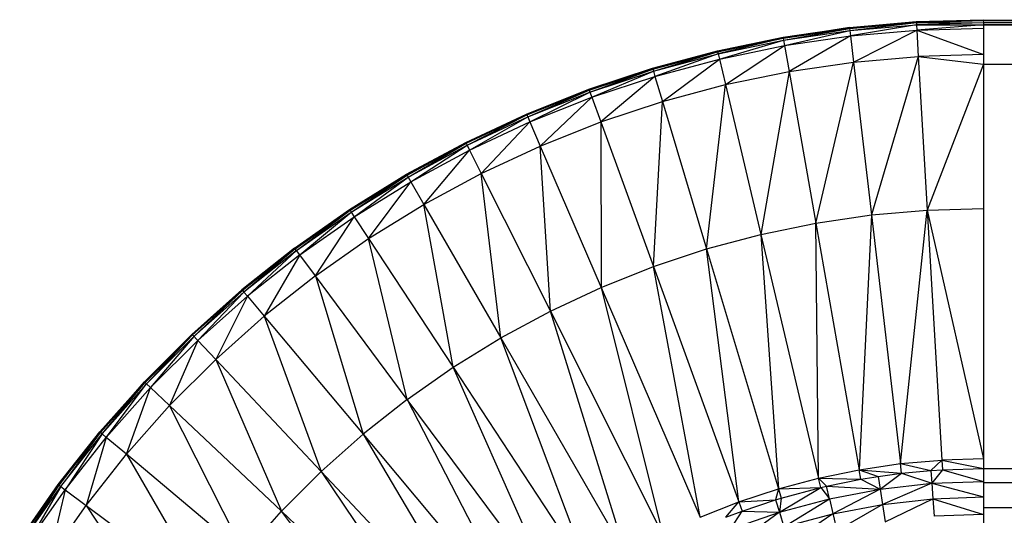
# Paper-space layout '_Back' of a CAD drawing. Header units: millimetres. Extents: x -1300 to 0, y 0 to 650.
# Tile 34 of 94: x -1296 to -1274, y 639 to 650. Entities that reach past the tile are written whole.
import ezdxf

# ---------------------------------------------------------------- set-up
doc = ezdxf.new("R2010")
doc.units = ezdxf.units.MM

psp = doc.layouts.new('_Back')

# ---------------------------------------------------------------- linework, layer by layer
at = {"color": 7, "linetype": 'Continuous', "lineweight": 25}
for p, q in [((-1277.148, 650.007), (-1275.633, 650.139)), ((-1277.145, 649.986), (-1275.633, 650.139)), ((-1277.145, 649.986), (-1275.632, 650.119)), ((-1277.14, 649.936), (-1275.632, 650.119)), ((-1275.633, 650.139), (-1274.114, 650.183)), ((-1275.633, 650.139), (-1274.114, 650.175)), ((-1275.633, 650.139), (-1275.632, 650.119)), ((-1274.114, 650.175), (-1275.632, 650.119)), ((-1275.632, 650.119), (-1274.114, 650.163)), ((-1275.632, 650.119), (-1275.629, 650.068)), ((-1275.632, 650.119), (-1274.114, 650.112)), ((-1274.114, 650.112), (-1275.629, 650.068)), ((-1274.114, 650.175), (-26.301, 650.175)), ((-26.301, 650.175), (-1274.114, 650.154)), ((-26.301, 650.154), (-1274.114, 650.113)), ((-26.301, 650.154), (-1274.114, 650.154)), ((-26.301, 650.113), (-1274.114, 650.113)), ((-26.301, 650.113), (-1274.114, 650.066)), ((-1274.114, 650.112), (-1274.114, 635.326)), ((-1278.652, 649.786), (-1277.148, 650.007)), ((-1277.148, 650.007), (-1278.648, 649.766)), ((-1278.648, 649.766), (-1277.145, 649.986)), ((-1278.64, 649.716), (-1277.145, 649.986)), ((-1278.64, 649.716), (-1277.14, 649.936)), ((-1278.618, 649.596), (-1277.14, 649.936)), ((-1277.148, 650.007), (-1277.145, 649.986)), ((-1277.145, 649.986), (-1277.14, 649.936)), ((-1277.14, 649.936), (-1275.629, 650.068)), ((-1277.14, 649.936), (-1277.125, 649.815)), ((-1275.629, 650.068), (-1277.125, 649.815)), ((-1277.125, 649.815), (-1275.622, 649.946)), ((-1277.056, 649.225), (-1275.622, 649.946)), ((-1275.629, 650.068), (-1275.622, 649.946)), ((-1275.629, 650.068), (-1274.114, 650.066)), ((-1274.114, 650.066), (-1275.622, 649.946)), ((-1275.622, 649.946), (-1274.114, 649.99)), ((-1275.622, 649.946), (-1275.588, 649.353)), ((-1275.622, 649.946), (-1274.114, 649.396)), ((-1274.114, 650.066), (-26.301, 649.177)), ((-26.301, 650.066), (-1274.114, 650.066)), ((-1280.141, 649.479), (-1278.652, 649.786)), ((-1280.136, 649.459), (-1278.652, 649.786)), ((-1280.136, 649.459), (-1278.648, 649.766)), ((-1278.648, 649.766), (-1280.124, 649.41)), ((-1280.124, 649.41), (-1278.64, 649.716)), ((-1280.096, 649.291), (-1278.64, 649.716)), ((-1278.652, 649.786), (-1278.648, 649.766)), ((-1278.648, 649.766), (-1278.64, 649.716)), ((-1278.64, 649.716), (-1278.618, 649.596)), ((-1278.618, 649.596), (-1277.125, 649.815)), ((-1277.125, 649.815), (-1278.515, 649.011)), ((-1277.125, 649.815), (-1277.056, 649.225)), ((-1281.609, 649.085), (-1280.141, 649.479)), ((-1281.603, 649.066), (-1280.141, 649.479)), ((-1281.603, 649.066), (-1280.136, 649.459)), ((-1281.589, 649.017), (-1280.136, 649.459)), ((-1280.141, 649.479), (-1280.136, 649.459)), ((-1280.136, 649.459), (-1280.124, 649.41)), ((-1280.096, 649.291), (-1278.618, 649.596)), ((-1279.959, 648.713), (-1278.618, 649.596)), ((-1278.618, 649.596), (-1278.515, 649.011)), ((-1281.589, 649.017), (-1280.124, 649.41)), ((-1280.124, 649.41), (-1281.554, 648.9)), ((-1281.554, 648.9), (-1280.096, 649.291)), ((-1281.384, 648.331), (-1280.096, 649.291)), ((-1280.124, 649.41), (-1280.096, 649.291)), ((-1280.096, 649.291), (-1279.959, 648.713)), ((-1278.515, 649.011), (-1277.056, 649.225)), ((-1277.91, 645.578), (-1277.056, 649.225)), ((-1277.056, 649.225), (-1275.588, 649.353)), ((-1277.056, 649.225), (-1276.652, 645.762)), ((-1275.588, 649.353), (-1276.652, 645.762)), ((-1274.114, 649.396), (-1275.588, 649.353)), ((-1275.588, 649.353), (-1275.385, 645.873)), ((-1275.588, 649.353), (-1274.114, 649.177)), ((-1283.052, 648.607), (-1281.609, 649.085)), ((-1283.045, 648.588), (-1281.609, 649.085)), ((-1283.045, 648.588), (-1281.603, 649.066)), ((-1283.028, 648.541), (-1281.603, 649.066)), ((-1283.028, 648.541), (-1281.589, 649.017)), ((-1282.986, 648.426), (-1281.589, 649.017)), ((-1281.609, 649.085), (-1281.603, 649.066)), ((-1281.603, 649.066), (-1281.589, 649.017)), ((-1281.589, 649.017), (-1281.554, 648.9)), ((-1279.959, 648.713), (-1278.515, 649.011)), ((-1278.515, 649.011), (-1279.155, 645.321)), ((-1278.515, 649.011), (-1277.91, 645.578)), ((-1274.114, 649.177), (-1275.385, 645.873)), ((-1274.114, 649.177), (-26.301, 640.019)), ((-1274.114, 649.177), (-26.301, 649.177)), ((-1282.986, 648.426), (-1281.554, 648.9)), ((-1281.554, 648.9), (-1282.783, 647.868)), ((-1281.554, 648.9), (-1281.384, 648.331)), ((-1284.465, 648.046), (-1283.052, 648.607)), ((-1284.457, 648.027), (-1283.052, 648.607)), ((-1284.457, 648.027), (-1283.045, 648.588)), ((-1284.437, 647.981), (-1283.045, 648.588)), ((-1283.052, 648.607), (-1283.045, 648.588)), ((-1283.045, 648.588), (-1283.028, 648.541)), ((-1281.384, 648.331), (-1279.959, 648.713)), ((-1280.384, 644.992), (-1279.959, 648.713)), ((-1279.959, 648.713), (-1279.155, 645.321)), ((-1284.437, 647.981), (-1283.028, 648.541)), ((-1284.389, 647.869), (-1283.028, 648.541)), ((-1284.389, 647.869), (-1282.986, 648.426)), ((-1284.153, 647.323), (-1282.986, 648.426)), ((-1283.028, 648.541), (-1282.986, 648.426)), ((-1282.986, 648.426), (-1282.783, 647.868)), ((-1282.783, 647.868), (-1281.384, 648.331)), ((-1281.591, 644.592), (-1281.384, 648.331)), ((-1281.384, 648.331), (-1280.384, 644.992)), ((-1285.843, 647.403), (-1284.465, 648.046)), ((-1285.834, 647.385), (-1284.465, 648.046)), ((-1285.834, 647.385), (-1284.457, 648.027)), ((-1285.811, 647.34), (-1284.457, 648.027)), ((-1285.811, 647.34), (-1284.437, 647.981)), ((-1285.756, 647.231), (-1284.437, 647.981)), ((-1284.465, 648.046), (-1284.457, 648.027)), ((-1284.457, 648.027), (-1284.437, 647.981)), ((-1284.437, 647.981), (-1284.389, 647.869)), ((-1285.756, 647.231), (-1284.389, 647.869)), ((-1285.49, 646.7), (-1284.389, 647.869)), ((-1284.389, 647.869), (-1284.153, 647.323)), ((-1284.153, 647.323), (-1282.783, 647.868)), ((-1282.783, 647.868), (-1282.773, 644.122)), ((-1282.783, 647.868), (-1281.591, 644.592)), ((-1287.181, 646.682), (-1285.843, 647.403)), ((-1287.171, 646.664), (-1285.843, 647.403)), ((-1287.171, 646.664), (-1285.834, 647.385)), ((-1287.145, 646.621), (-1285.834, 647.385)), ((-1287.145, 646.621), (-1285.811, 647.34)), ((-1287.084, 646.515), (-1285.811, 647.34)), ((-1287.084, 646.515), (-1285.756, 647.231)), ((-1286.788, 646), (-1285.756, 647.231)), ((-1285.843, 647.403), (-1285.834, 647.385)), ((-1285.834, 647.385), (-1285.811, 647.34)), ((-1285.811, 647.34), (-1285.756, 647.231)), ((-1285.756, 647.231), (-1285.49, 646.7)), ((-1285.49, 646.7), (-1284.153, 647.323)), ((-1284.153, 647.323), (-1282.773, 644.122)), ((-1283.925, 643.585), (-1284.153, 647.323)), ((-1288.475, 645.884), (-1287.181, 646.682)), ((-1288.464, 645.867), (-1287.181, 646.682)), ((-1288.464, 645.867), (-1287.171, 646.664)), ((-1288.436, 645.825), (-1287.171, 646.664)), ((-1288.436, 645.825), (-1287.145, 646.621)), ((-1288.369, 645.722), (-1287.145, 646.621)), ((-1287.181, 646.682), (-1287.171, 646.664)), ((-1287.171, 646.664), (-1287.145, 646.621)), ((-1287.145, 646.621), (-1287.084, 646.515)), ((-1286.788, 646), (-1285.49, 646.7)), ((-1285.044, 642.981), (-1285.49, 646.7)), ((-1285.49, 646.7), (-1283.925, 643.585)), ((-1288.369, 645.722), (-1287.084, 646.515)), ((-1288.042, 645.226), (-1287.084, 646.515)), ((-1287.084, 646.515), (-1286.788, 646)), ((-1289.72, 645.012), (-1288.475, 645.884)), ((-1289.708, 644.995), (-1288.475, 645.884)), ((-1289.708, 644.995), (-1288.464, 645.867)), ((-1289.678, 644.955), (-1288.464, 645.867)), ((-1288.475, 645.884), (-1288.464, 645.867)), ((-1288.464, 645.867), (-1288.436, 645.825)), ((-1288.042, 645.226), (-1286.788, 646)), ((-1286.788, 646), (-1285.044, 642.981)), ((-1286.127, 642.314), (-1286.788, 646)), ((-1276.652, 645.762), (-1275.385, 645.873)), ((-1275.993, 640.13), (-1275.385, 645.873)), ((-1275.385, 645.873), (-1274.114, 645.91)), ((-1275.385, 645.873), (-1275.055, 640.212)), ((-1275.385, 645.873), (-1274.114, 640.239)), ((-1289.678, 644.955), (-1288.436, 645.825)), ((-1289.605, 644.857), (-1288.436, 645.825)), ((-1289.605, 644.857), (-1288.369, 645.722)), ((-1289.25, 644.381), (-1288.369, 645.722)), ((-1288.436, 645.825), (-1288.369, 645.722)), ((-1288.369, 645.722), (-1288.042, 645.226)), ((-1277.91, 645.578), (-1276.652, 645.762)), ((-1276.652, 645.762), (-1276.925, 639.993)), ((-1276.652, 645.762), (-1275.993, 640.13)), ((-1279.155, 645.321), (-1277.91, 645.578)), ((-1277.848, 639.803), (-1277.91, 645.578)), ((-1277.91, 645.578), (-1276.925, 639.993)), ((-1289.25, 644.381), (-1288.042, 645.226)), ((-1287.168, 641.584), (-1288.042, 645.226)), ((-1288.042, 645.226), (-1286.127, 642.314)), ((-1280.384, 644.992), (-1279.155, 645.321)), ((-1279.155, 645.321), (-1277.848, 639.803)), ((-1279.155, 645.321), (-1278.757, 639.559)), ((-1289.72, 645.012), (-1290.913, 644.069)), ((-1289.72, 645.012), (-1290.9, 644.053)), ((-1289.708, 644.995), (-1290.9, 644.053)), ((-1289.708, 644.995), (-1290.867, 644.015)), ((-1289.708, 644.995), (-1289.72, 645.012)), ((-1289.678, 644.955), (-1289.708, 644.995)), ((-1281.591, 644.592), (-1280.384, 644.992)), ((-1280.384, 644.992), (-1278.757, 639.559)), ((-1279.651, 639.263), (-1280.384, 644.992)), ((-1289.678, 644.955), (-1290.867, 644.015)), ((-1289.678, 644.955), (-1290.789, 643.921)), ((-1289.605, 644.857), (-1290.789, 643.921)), ((-1289.605, 644.857), (-1290.407, 643.466)), ((-1289.605, 644.857), (-1289.678, 644.955)), ((-1289.25, 644.381), (-1289.605, 644.857)), ((-1282.773, 644.122), (-1281.591, 644.592)), ((-1280.527, 638.915), (-1281.591, 644.592)), ((-1281.591, 644.592), (-1279.651, 639.263)), ((-1289.25, 644.381), (-1290.407, 643.466)), ((-1289.25, 644.381), (-1288.166, 640.795)), ((-1287.168, 641.584), (-1289.25, 644.381)), ((-1283.925, 643.585), (-1282.773, 644.122)), ((-1282.773, 644.122), (-1281.38, 638.517)), ((-1282.773, 644.122), (-1280.527, 638.915)), ((-1290.913, 644.069), (-1292.048, 643.058)), ((-1290.913, 644.069), (-1292.034, 643.043)), ((-1290.9, 644.053), (-1292.034, 643.043)), ((-1290.9, 644.053), (-1292, 643.007)), ((-1290.867, 644.015), (-1292, 643.007)), ((-1290.867, 644.015), (-1291.916, 642.918)), ((-1290.789, 643.921), (-1291.916, 642.918)), ((-1290.789, 643.921), (-1291.508, 642.486)), ((-1290.913, 644.069), (-1290.9, 644.053)), ((-1290.9, 644.053), (-1290.867, 644.015)), ((-1290.867, 644.015), (-1290.789, 643.921)), ((-1290.789, 643.921), (-1290.407, 643.466)), ((-1290.407, 643.466), (-1291.508, 642.486)), ((-1290.407, 643.466), (-1288.166, 640.795)), ((-1290.407, 643.466), (-1289.116, 639.95)), ((-1285.044, 642.981), (-1283.925, 643.585)), ((-1282.209, 638.07), (-1283.925, 643.585)), ((-1283.925, 643.585), (-1281.38, 638.517)), ((-1292.048, 643.058), (-1293.123, 641.983)), ((-1292.048, 643.058), (-1293.108, 641.969)), ((-1292.034, 643.043), (-1293.108, 641.969)), ((-1292.034, 643.043), (-1293.072, 641.935)), ((-1292, 643.007), (-1293.072, 641.935)), ((-1292, 643.007), (-1292.983, 641.851)), ((-1292.048, 643.058), (-1292.034, 643.043)), ((-1292.034, 643.043), (-1291.916, 642.918)), ((-1286.127, 642.314), (-1285.044, 642.981)), ((-1283.011, 637.576), (-1285.044, 642.981)), ((-1285.044, 642.981), (-1282.209, 638.07)), ((-1291.916, 642.918), (-1292.983, 641.851)), ((-1291.916, 642.918), (-1292.551, 641.443)), ((-1291.916, 642.918), (-1291.508, 642.486)), ((-1291.508, 642.486), (-1292.551, 641.443)), ((-1291.508, 642.486), (-1290.015, 639.051)), ((-1291.508, 642.486), (-1289.116, 639.95)), ((-1287.168, 641.584), (-1286.127, 642.314)), ((-1286.127, 642.314), (-1283.011, 637.576)), ((-1283.782, 637.036), (-1286.127, 642.314)), ((-1294.134, 640.848), (-1293.123, 641.983)), ((-1294.118, 640.835), (-1293.123, 641.983)), ((-1294.118, 640.835), (-1293.108, 641.969)), ((-1294.08, 640.802), (-1293.108, 641.969)), ((-1294.08, 640.802), (-1293.072, 641.935)), ((-1293.986, 640.724), (-1293.072, 641.935)), ((-1293.986, 640.724), (-1292.983, 641.851)), ((-1293.531, 640.342), (-1292.983, 641.851)), ((-1293.123, 641.983), (-1293.108, 641.969)), ((-1293.108, 641.969), (-1293.072, 641.935)), ((-1293.072, 641.935), (-1292.983, 641.851)), ((-1292.983, 641.851), (-1292.551, 641.443)), ((-1293.531, 640.342), (-1292.551, 641.443)), ((-1290.86, 638.101), (-1292.551, 641.443)), ((-1292.551, 641.443), (-1290.015, 639.051)), ((-1287.168, 641.584), (-1288.166, 640.795)), ((-1283.782, 637.036), (-1287.168, 641.584)), ((-1287.168, 641.584), (-1284.521, 636.451)), ((-1295.077, 639.655), (-1294.134, 640.848)), ((-1294.134, 640.848), (-1295.06, 639.643)), ((-1295.06, 639.643), (-1294.118, 640.835)), ((-1295.02, 639.613), (-1294.08, 640.802)), ((-1294.08, 640.802), (-1294.922, 639.54)), ((-1294.118, 640.835), (-1294.134, 640.848)), ((-1294.08, 640.802), (-1294.118, 640.835)), ((-1293.986, 640.724), (-1294.08, 640.802)), ((-1288.166, 640.795), (-1289.116, 639.95)), ((-1288.166, 640.795), (-1285.224, 635.825)), ((-1288.166, 640.795), (-1284.521, 636.451)), ((-1294.922, 639.54), (-1293.986, 640.724)), ((-1293.986, 640.724), (-1294.446, 639.185)), ((-1293.531, 640.342), (-1293.986, 640.724)), ((-1294.446, 639.185), (-1293.531, 640.342)), ((-1293.531, 640.342), (-1291.649, 637.103)), ((-1290.86, 638.101), (-1293.531, 640.342)), ((-1276.925, 639.993), (-1275.993, 640.13)), ((-1275.993, 640.13), (-1275.055, 640.212)), ((-1275.993, 640.13), (-1275.307, 639.974)), ((-1275.968, 639.911), (-1275.993, 640.13)), ((-1275.055, 640.212), (-1275.307, 639.974)), ((-1274.114, 640.239), (-1275.055, 640.212)), ((-1275.055, 640.212), (-1274.114, 640.019)), ((-1275.055, 640.212), (-1275.042, 639.992)), ((-1289.116, 639.95), (-1290.015, 639.051)), ((-1289.116, 639.95), (-1285.89, 635.159)), ((-1289.116, 639.95), (-1285.224, 635.825)), ((-1277.848, 639.803), (-1276.925, 639.993)), ((-1276.887, 639.776), (-1276.925, 639.993)), ((-1276.925, 639.993), (-1276.494, 639.84)), ((-1276.925, 639.993), (-1275.968, 639.911)), ((-1276.494, 639.84), (-1275.968, 639.911)), ((-1276.451, 639.553), (-1275.968, 639.911)), ((-1275.968, 639.911), (-1275.307, 639.974)), ((-1275.968, 639.911), (-1275.285, 639.684)), ((-1275.307, 639.974), (-1275.042, 639.992)), ((-1275.307, 639.974), (-1275.285, 639.684)), ((-1275.042, 639.992), (-1275.285, 639.684)), ((-1275.042, 639.992), (-1274.114, 640.019)), ((-1275.042, 639.992), (-1274.114, 639.728)), ((-1274.114, 640.019), (-26.301, 640.019)), ((-1274.114, 639.704), (-26.301, 640.019)), ((-1295.949, 638.41), (-1295.077, 639.655)), ((-1295.932, 638.399), (-1295.077, 639.655)), ((-1295.932, 638.399), (-1295.06, 639.643)), ((-1295.06, 639.643), (-1295.89, 638.371)), ((-1295.077, 639.655), (-1295.06, 639.643)), ((-1295.06, 639.643), (-1295.02, 639.613)), ((-1278.757, 639.559), (-1277.848, 639.803)), ((-1277.848, 639.803), (-1276.887, 639.776)), ((-1277.848, 639.803), (-1277.667, 639.618)), ((-1277.797, 639.588), (-1277.848, 639.803)), ((-1277.667, 639.618), (-1276.887, 639.776)), ((-1276.887, 639.776), (-1276.494, 639.84)), ((-1276.887, 639.776), (-1276.451, 639.553)), ((-1276.494, 639.84), (-1276.451, 639.553)), ((-1276.451, 639.553), (-1275.285, 639.684)), ((-1275.285, 639.684), (-1276.399, 639.207)), ((-1275.285, 639.684), (-1274.114, 639.728)), ((-1275.285, 639.684), (-1275.259, 639.336)), ((-1275.285, 639.684), (-1274.114, 639.379)), ((-1274.114, 639.134), (-26.301, 639.704)), ((-1274.114, 639.704), (-26.301, 639.704)), ((-1295.89, 638.371), (-1295.02, 639.613)), ((-1295.02, 639.613), (-1295.787, 638.304)), ((-1295.787, 638.304), (-1294.922, 639.54)), ((-1294.922, 639.54), (-1295.291, 637.977)), ((-1295.02, 639.613), (-1294.922, 639.54)), ((-1294.922, 639.54), (-1294.446, 639.185)), ((-1279.651, 639.263), (-1278.757, 639.559)), ((-1278.757, 639.559), (-1278.821, 639.309)), ((-1278.757, 639.559), (-1277.797, 639.588)), ((-1278.757, 639.559), (-1278.694, 639.348)), ((-1278.735, 639.031), (-1277.797, 639.588)), ((-1278.694, 639.348), (-1277.797, 639.588)), ((-1277.797, 639.588), (-1277.667, 639.618)), ((-1277.797, 639.588), (-1277.603, 639.335)), ((-1277.603, 639.335), (-1277.667, 639.618)), ((-1277.667, 639.618), (-1276.451, 639.553)), ((-1277.603, 639.335), (-1276.451, 639.553)), ((-1276.451, 639.553), (-1277.525, 638.994)), ((-1276.451, 639.553), (-1276.399, 639.207)), ((-1295.291, 637.977), (-1294.446, 639.185)), ((-1294.446, 639.185), (-1292.379, 636.062)), ((-1294.446, 639.185), (-1291.649, 637.103)), ((-1280.527, 638.915), (-1279.651, 639.263)), ((-1279.948, 638.915), (-1279.651, 639.263)), ((-1279.651, 639.263), (-1278.821, 639.309)), ((-1279.651, 639.263), (-1279.576, 639.056)), ((-1279.576, 639.056), (-1278.821, 639.309)), ((-1278.821, 639.309), (-1278.694, 639.348)), ((-1278.821, 639.309), (-1278.735, 639.031)), ((-1278.694, 639.348), (-1278.735, 639.031)), ((-1278.735, 639.031), (-1277.603, 639.335)), ((-1278.632, 638.698), (-1277.603, 639.335)), ((-1277.603, 639.335), (-1277.436, 638.606)), ((-1277.525, 638.994), (-1276.399, 639.207)), ((-1276.399, 639.207), (-1277.436, 638.606)), ((-1276.399, 639.207), (-1275.259, 639.336)), ((-1276.399, 639.207), (-1276.339, 638.814)), ((-1276.339, 638.814), (-1275.259, 639.336)), ((-1275.259, 639.336), (-1274.114, 639.379)), ((-1275.259, 639.336), (-1275.23, 638.939)), ((-1275.259, 639.336), (-1274.114, 638.981)), ((-1290.86, 638.101), (-1290.015, 639.051)), ((-1290.015, 639.051), (-1285.89, 635.159)), ((-1286.516, 634.456), (-1290.015, 639.051)), ((-1279.948, 638.915), (-1279.576, 639.056)), ((-1279.842, 638.644), (-1279.576, 639.056)), ((-1279.842, 638.644), (-1278.735, 639.031)), ((-1278.735, 639.031), (-1279.714, 638.319)), ((-1279.576, 639.056), (-1278.735, 639.031)), ((-1278.735, 639.031), (-1278.632, 638.698)), ((-1278.632, 638.698), (-1277.525, 638.994)), ((-1277.525, 638.994), (-1278.515, 638.317)), ((-1274.114, 638.981), (-1275.23, 638.939)), ((-1274.114, 639.134), (-26.301, 639.134))]:
    psp.add_line(p, q, dxfattribs=at)
at = {"color": 142, "linetype": 'Continuous', "lineweight": 18, "true_color": 0x0080c0}
for p, q in [((-1274.114, 650.183), (-1274.114, 650.163)), ((-1274.114, 650.163), (-1274.114, 650.112)), ((-1294.118, 640.835), (-1295.02, 639.613))]:
    psp.add_line(p, q, dxfattribs=at)

doc.saveas('drawing.dxf')
